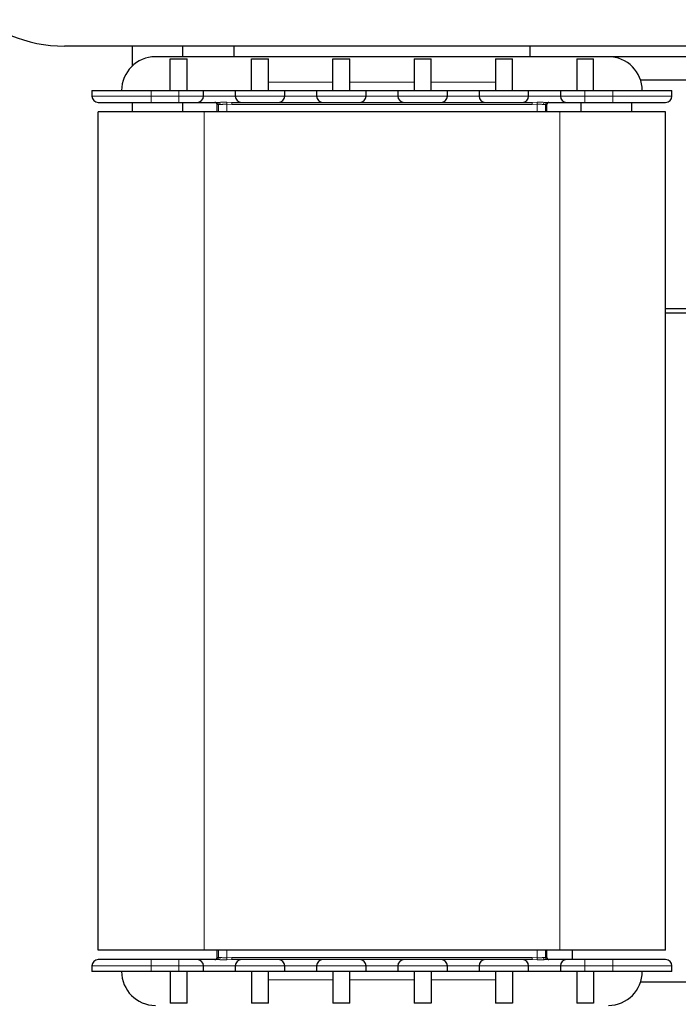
# Model space of a CAD drawing. Header units: millimetres. Extents: x 5 to 418, y 2 to 292.
# Tile 9 of 36: x 59 to 90, y 187 to 234. Entities that reach past the tile are written whole.
import ezdxf

# ---------------------------------------------------------------- set-up
doc = ezdxf.new("R2010")
doc.units = ezdxf.units.MM

msp = doc.modelspace()

# ---------------------------------------------------------------- linework, layer by layer
at = {"color": 7, "linetype": 'Continuous', "lineweight": 25}
for p, q in [((146.7213, 232.4848), (60.7213, 232.4848)), ((63.9213, 232.4848), (63.9213, 231.5467)), ((66.3213, 231.9848), (66.3213, 232.4848)), ((68.7213, 232.4848), (68.7213, 231.9848)), ((82.7213, 231.9848), (82.7213, 232.4848)), ((86.4213, 231.9848), (65.0213, 231.9848)), ((65.7213, 231.8848), (66.5213, 231.8848)), ((65.7213, 230.3848), (65.7213, 231.8848)), ((66.5213, 230.3848), (66.5213, 231.8848)), ((69.5613, 231.8848), (70.3613, 231.8848)), ((69.5613, 230.3848), (69.5613, 231.8848)), ((70.3613, 230.3848), (70.3613, 231.8848)), ((73.4013, 231.8848), (74.2013, 231.8848)), ((73.4013, 230.3848), (73.4013, 231.8848)), ((74.2013, 230.3848), (74.2013, 231.8848)), ((77.2413, 231.8848), (78.0413, 231.8848)), ((77.2413, 231.8848), (77.2413, 230.3848)), ((78.0413, 230.3848), (78.0413, 231.8848)), ((81.0813, 231.8848), (81.8813, 231.8848)), ((81.0813, 231.8848), (81.0813, 230.3848)), ((81.8813, 230.3848), (81.8813, 231.8848)), ((84.9213, 231.8848), (85.7213, 231.8848)), ((84.9213, 231.8848), (84.9213, 230.3848)), ((85.7213, 230.3848), (85.7213, 231.8848)), ((93.0213, 231.9848), (86.4213, 231.9848)), ((91.5015, 230.8848), (87.9412, 230.8848)), ((62.0213, 230.3848), (62.0213, 230.1248)), ((62.0213, 230.3848), (64.8213, 230.3848)), ((64.8213, 230.3848), (66.1313, 230.3848)), ((66.1313, 230.3848), (67.2913, 230.3848)), ((67.2913, 230.1248), (67.2913, 230.3848)), ((67.2913, 230.3848), (68.7913, 230.3848)), ((68.7913, 230.3848), (68.7913, 230.1248)), ((68.7913, 230.3848), (71.1313, 230.3848)), ((71.1313, 230.1248), (71.1313, 230.3848)), ((71.1313, 230.3848), (72.6313, 230.3848)), ((72.6313, 230.3848), (72.6313, 230.1248)), ((72.6313, 230.3848), (74.9713, 230.3848)), ((74.9713, 230.1248), (74.9713, 230.3848)), ((74.9713, 230.3848), (76.4713, 230.3848)), ((76.4713, 230.3848), (76.4713, 230.1248)), ((76.4713, 230.3848), (78.8113, 230.3848)), ((78.8113, 230.1248), (78.8113, 230.3848)), ((78.8113, 230.3848), (80.3113, 230.3848)), ((80.3113, 230.3848), (80.3113, 230.1248)), ((80.3113, 230.3848), (82.6513, 230.3848)), ((82.6513, 230.1248), (82.6513, 230.3848)), ((82.6513, 230.3848), (84.1513, 230.3848)), ((84.1513, 230.3848), (84.1513, 230.1248)), ((84.1513, 230.3848), (85.3113, 230.3848)), ((85.3113, 230.3848), (86.6213, 230.3848)), ((86.6213, 230.3848), (89.4213, 230.3848)), ((89.4213, 230.1248), (89.4213, 230.3848)), ((63.9213, 229.8248), (63.9213, 229.3848)), ((64.8213, 229.8248), (66.1313, 229.8248)), ((66.3213, 229.3848), (66.3213, 229.8248)), ((67.9313, 229.3848), (67.9313, 229.7248)), ((83.5113, 229.3848), (83.5113, 229.7248)), ((85.1213, 229.8248), (85.1213, 229.3848)), ((85.3113, 229.8248), (86.6213, 229.8248)), ((87.5213, 229.3848), (87.5213, 229.8248)), ((62.3213, 189.7848), (62.3213, 229.3848)), ((67.3213, 229.3848), (62.3213, 229.3848)), ((84.1213, 229.3848), (67.3213, 229.3848)), ((89.1213, 229.3848), (84.1213, 229.3848)), ((89.1213, 189.7848), (89.1213, 229.3848)), ((90.3213, 220.0748), (89.1213, 220.0748)), ((89.1213, 219.8948), (90.3213, 219.8948)), ((67.3213, 189.7848), (62.3213, 189.7848)), ((84.1213, 189.7848), (67.3213, 189.7848)), ((67.9313, 189.4448), (67.9313, 189.7848)), ((83.5113, 189.4448), (83.5113, 189.7848)), ((89.1213, 189.7848), (84.1213, 189.7848)), ((84.7213, 189.3448), (84.7213, 189.7848)), ((66.1313, 189.3448), (64.8213, 189.3448)), ((86.6213, 189.3448), (85.3113, 189.3448)), ((62.0213, 189.0448), (62.0213, 188.7848)), ((67.2913, 188.7848), (67.2913, 189.0448)), ((68.7913, 189.0448), (68.7913, 188.7848)), ((71.1313, 188.7848), (71.1313, 189.0448)), ((72.6313, 189.0448), (72.6313, 188.7848)), ((74.9713, 188.7848), (74.9713, 189.0448)), ((76.4713, 189.0448), (76.4713, 188.7848)), ((78.8113, 188.7848), (78.8113, 189.0448)), ((80.3113, 189.0448), (80.3113, 188.7848)), ((82.6513, 188.7848), (82.6513, 189.0448)), ((84.1513, 189.0448), (84.1513, 188.7848)), ((89.4213, 188.7848), (89.4213, 189.0448)), ((64.8213, 188.7848), (62.0213, 188.7848)), ((66.1313, 188.7848), (64.8213, 188.7848)), ((65.7213, 188.7848), (65.7213, 187.2848)), ((67.2913, 188.7848), (66.1313, 188.7848)), ((66.5213, 187.2848), (66.5213, 188.7848)), ((68.7913, 188.7848), (67.2913, 188.7848)), ((71.1313, 188.7848), (68.7913, 188.7848)), ((69.5613, 188.7848), (69.5613, 187.2848)), ((70.3613, 187.2848), (70.3613, 188.7848)), ((72.6313, 188.7848), (71.1313, 188.7848)), ((74.9713, 188.7848), (72.6313, 188.7848)), ((73.4013, 188.7848), (73.4013, 187.2848)), ((74.2013, 187.2848), (74.2013, 188.7848)), ((76.4713, 188.7848), (74.9713, 188.7848)), ((78.8113, 188.7848), (76.4713, 188.7848)), ((77.2413, 188.7848), (77.2413, 187.2848)), ((78.0413, 188.7848), (78.0413, 187.2848)), ((80.3113, 188.7848), (78.8113, 188.7848)), ((82.6513, 188.7848), (80.3113, 188.7848)), ((81.0813, 188.7848), (81.0813, 187.2848)), ((81.8813, 188.7848), (81.8813, 187.2848)), ((84.1513, 188.7848), (82.6513, 188.7848)), ((85.3113, 188.7848), (84.1513, 188.7848)), ((84.9213, 188.7848), (84.9213, 187.2848)), ((86.6213, 188.7848), (85.3113, 188.7848)), ((85.7213, 188.7848), (85.7213, 187.2848)), ((89.4213, 188.7848), (86.6213, 188.7848)), ((91.5015, 188.2848), (87.9412, 188.2848)), ((66.5213, 187.2848), (65.7213, 187.2848)), ((70.3613, 187.2848), (69.5613, 187.2848)), ((74.2013, 187.2848), (73.4013, 187.2848)), ((78.0413, 187.2848), (77.2413, 187.2848)), ((81.8813, 187.2848), (81.0813, 187.2848)), ((85.7213, 187.2848), (84.9213, 187.2848))]:
    msp.add_line(p, q, dxfattribs=at)
at = {"color": 7, "linetype": 'Continuous', "lineweight": 18}
for p, q in [((70.3613, 230.7848), (73.4013, 230.7848)), ((74.2013, 230.7848), (77.2413, 230.7848)), ((78.0413, 230.7848), (81.0813, 230.7848)), ((64.8213, 230.1248), (64.8213, 230.3848)), ((66.1313, 230.3848), (66.1313, 230.1248)), ((85.3113, 230.1248), (85.3113, 230.3848)), ((86.6213, 230.3848), (86.6213, 230.1248)), ((62.0213, 230.1248), (64.8213, 230.1248)), ((64.8213, 230.1248), (64.8213, 229.8248)), ((66.1313, 230.1248), (64.8213, 230.1248)), ((66.1313, 230.1248), (67.2913, 230.1248)), ((66.1313, 230.1248), (66.1313, 229.8248)), ((68.7913, 230.1248), (67.2913, 230.1248)), ((67.9925, 229.7248), (67.9313, 229.7248)), ((67.9925, 229.7248), (67.9925, 229.3848)), ((68.0882, 229.7248), (67.9925, 229.7248)), ((68.6298, 229.7248), (68.3866, 229.7405)), ((68.3866, 229.3848), (68.3866, 229.7405)), ((68.3953, 229.8366), (68.6284, 229.8248)), ((82.8129, 229.7248), (68.6298, 229.7248)), ((68.7913, 230.1248), (71.1313, 230.1248)), ((72.6313, 230.1248), (71.1313, 230.1248)), ((72.6313, 230.1248), (74.9713, 230.1248)), ((76.4713, 230.1248), (74.9713, 230.1248)), ((76.4713, 230.1248), (78.8113, 230.1248)), ((80.3113, 230.1248), (78.8113, 230.1248)), ((80.3113, 230.1248), (82.6513, 230.1248)), ((84.1513, 230.1248), (82.6513, 230.1248)), ((83.056, 229.7405), (82.8129, 229.7248)), ((82.8143, 229.8248), (83.0474, 229.8366)), ((83.056, 229.7405), (83.056, 229.3848)), ((83.4501, 229.7248), (83.3545, 229.7248)), ((83.4501, 229.3848), (83.4501, 229.7248)), ((83.5113, 229.7248), (83.4501, 229.7248)), ((84.1513, 230.1248), (85.3113, 230.1248)), ((85.3113, 230.1248), (85.3113, 229.8248)), ((86.6213, 230.1248), (85.3113, 230.1248)), ((86.6213, 230.1248), (86.6213, 229.8248)), ((86.6213, 230.1248), (89.4213, 230.1248)), ((67.3213, 189.7848), (67.3213, 229.3848)), ((84.1213, 189.7848), (84.1213, 229.3848)), ((67.9925, 189.7848), (67.9925, 189.4448)), ((68.3866, 189.4292), (68.3866, 189.7848)), ((83.056, 189.7848), (83.056, 189.4292)), ((83.4501, 189.4448), (83.4501, 189.7848)), ((64.8213, 189.0448), (64.8213, 189.3448)), ((66.1313, 189.0448), (66.1313, 189.3448)), ((67.9313, 189.4448), (67.9925, 189.4448)), ((67.9925, 189.4448), (68.0882, 189.4448)), ((68.3866, 189.4292), (68.6298, 189.4448)), ((68.6284, 189.3448), (68.3953, 189.3331)), ((68.6298, 189.4448), (82.8129, 189.4448)), ((82.8129, 189.4448), (83.056, 189.4292)), ((83.0474, 189.3331), (82.8143, 189.3448)), ((83.3545, 189.4448), (83.4501, 189.4448)), ((83.4501, 189.4448), (83.5113, 189.4448)), ((85.3113, 189.0448), (85.3113, 189.3448)), ((86.6213, 189.0448), (86.6213, 189.3448)), ((64.8213, 189.0448), (62.0213, 189.0448)), ((64.8213, 189.0448), (66.1313, 189.0448)), ((64.8213, 188.7848), (64.8213, 189.0448)), ((67.2913, 189.0448), (66.1313, 189.0448)), ((66.1313, 189.0448), (66.1313, 188.7848)), ((67.2913, 189.0448), (68.7913, 189.0448)), ((71.1313, 189.0448), (68.7913, 189.0448)), ((71.1313, 189.0448), (72.6313, 189.0448)), ((74.9713, 189.0448), (72.6313, 189.0448)), ((74.9713, 189.0448), (76.4713, 189.0448)), ((78.8113, 189.0448), (76.4713, 189.0448)), ((78.8113, 189.0448), (80.3113, 189.0448)), ((82.6513, 189.0448), (80.3113, 189.0448)), ((82.6513, 189.0448), (84.1513, 189.0448)), ((85.3113, 189.0448), (84.1513, 189.0448)), ((85.3113, 189.0448), (86.6213, 189.0448)), ((85.3113, 188.7848), (85.3113, 189.0448)), ((89.4213, 189.0448), (86.6213, 189.0448)), ((86.6213, 189.0448), (86.6213, 188.7848)), ((73.4013, 188.3848), (70.3613, 188.3848)), ((77.2413, 188.3848), (74.2013, 188.3848)), ((81.0813, 188.3848), (78.0413, 188.3848))]:
    msp.add_line(p, q, dxfattribs=at)
at = {"color": 7, "linetype": 'Continuous', "lineweight": 25}
for centre, radius, start, end in [((60.7213, 238.9848), 6.5, 90, 270), ((65.0213, 230.3848), 1.6, 90, 180), ((86.4213, 230.3848), 1.6, 0, 90), ((62.3213, 230.1248), 0.3, 180, 270), ((66.9913, 230.1248), 0.3, 270, 0), ((67.8313, 229.7248), 0.1, 0, 90), ((69.0913, 230.1248), 0.3, 180, 270), ((70.8313, 230.1248), 0.3, 270, 0), ((72.9313, 230.1248), 0.3, 180, 270), ((74.6713, 230.1248), 0.3, 270, 0), ((76.7713, 230.1248), 0.3, 180, 270), ((78.5113, 230.1248), 0.3, 270, 0), ((80.6113, 230.1248), 0.3, 180, 270), ((82.3513, 230.1248), 0.3, 270, 0), ((83.6113, 229.7248), 0.1, 90, 180), ((84.4513, 230.1248), 0.3, 180, 270), ((89.1213, 230.1248), 0.3, 270, 0), ((62.3213, 189.0448), 0.3, 90, 180), ((66.9913, 189.0448), 0.3, 0, 90), ((67.8313, 189.4448), 0.1, 270, 0), ((69.0913, 189.0448), 0.3, 90, 180), ((70.8313, 189.0448), 0.3, 0, 90), ((72.9313, 189.0448), 0.3, 90, 180), ((74.6713, 189.0448), 0.3, 0, 90), ((76.7713, 189.0448), 0.3, 90, 180), ((78.5113, 189.0448), 0.3, 0, 90), ((80.6113, 189.0448), 0.3, 90, 180), ((82.3513, 189.0448), 0.3, 0, 90), ((83.6113, 189.4448), 0.1, 180, 270), ((84.4513, 189.0448), 0.3, 90, 180), ((89.1213, 189.0448), 0.3, 0, 90), ((65.0213, 188.7848), 1.6, 180, 270), ((86.4213, 188.7848), 1.6, 270, 0)]:
    msp.add_arc(centre, radius, start, end, dxfattribs=at)
at = {"color": 7, "linetype": 'Continuous', "lineweight": 18}
for centre, radius, start, end in [((67.8925, 229.7248), 0.1, 359.9994, 89.9994), ((67.9982, 229.7354), 0.0905, 353.32367, 81.21113), ((65.5907, 230.0408), 2.812, 353.86822, 355.83416), ((66.8749, 229.7498), 1.7551, 359.18399, 2.44935), ((84.5677, 229.7498), 1.7551, 177.55065, 180.81601), ((85.852, 230.0408), 2.812, 184.16584, 186.13178), ((83.4444, 229.7354), 0.0905, 98.78887, 186.67633), ((83.5501, 229.7248), 0.1, 90.0006, 180.0006), ((67.8925, 189.4448), 0.1, 270.0006, 0.0006), ((67.9982, 189.4343), 0.0905, 278.78887, 6.67633), ((65.5907, 189.1288), 2.812, 4.16584, 6.13178), ((66.8749, 189.4198), 1.7551, 357.55065, 0.81601), ((84.5677, 189.4198), 1.7551, 179.18399, 182.44935), ((85.852, 189.1288), 2.812, 173.86822, 175.83416), ((83.4444, 189.4343), 0.0905, 173.32367, 261.21113), ((83.5501, 189.4448), 0.1, 179.9994, 269.9994)]:
    msp.add_arc(centre, radius, start, end, dxfattribs=at)
at = {"color": 7, "linetype": 'Continuous', "lineweight": 25}
for points, knots in [([(62.3213, 229.8248), (62.3294, 229.8248), (62.3462, 229.8248), (62.4852, 229.8248), (62.7159, 229.8248), (63.0411, 229.8248), (63.4408, 229.8248), (63.8888, 229.8248), (64.3548, 229.8248), (64.6689, 229.8248), (64.8213, 229.8248)], [0, 0, 0, 0, 0.116516, 0.2400113, 0.3686408, 0.5, 0.6313592, 0.7599887, 0.883484, 1, 1, 1, 1]), ([(66.1313, 229.8248), (66.2395, 229.8248), (66.4059, 229.8248), (66.6062, 229.8248), (66.7439, 229.8248), (66.8549, 229.8248), (66.9622, 229.8248), (66.9798, 229.8248), (66.9913, 229.8248)], [0, 0, 0, 0, 0.2394568, 0.3683607, 0.5, 0.6316393, 0.7605432, 1, 1, 1, 1]), ([(66.9913, 229.8248), (67.0049, 229.8248), (67.0257, 229.8248), (67.1523, 229.8248), (67.2832, 229.8248), (67.4461, 229.8248), (67.6835, 229.8248), (67.8826, 229.8248), (68.0121, 229.8248)], [0, 0, 0, 0, 0.2398381, 0.3686053, 0.5, 0.6313947, 0.7601619, 1, 1, 1, 1]), ([(68.6284, 229.8248), (68.695, 229.8248), (68.8302, 229.8248), (68.9768, 229.8248), (69.0736, 229.8248), (69.0855, 229.8248), (69.0913, 229.8248)], [0, 0, 0, 0, 0.2462301, 0.5, 0.7537699, 1, 1, 1, 1]), ([(69.0913, 229.8248), (69.103, 229.8248), (69.1208, 229.8248), (69.2293, 229.8248), (69.3416, 229.8248), (69.481, 229.8248), (69.6835, 229.8248), (69.9613, 229.8248), (70.2391, 229.8248), (70.4417, 229.8248), (70.5811, 229.8248), (70.6933, 229.8248), (70.8018, 229.8248), (70.8197, 229.8248), (70.8313, 229.8248)], [0, 0, 0, 0, 0.11972842, 0.18418033, 0.25, 0.31581967, 0.38027158, 0.5, 0.61972842, 0.68418033, 0.75, 0.81581967, 0.88027158, 1, 1, 1, 1]), ([(70.8313, 229.8248), (70.8454, 229.8248), (70.8669, 229.8248), (70.9979, 229.8248), (71.1334, 229.8248), (71.3016, 229.8248), (71.5461, 229.8248), (71.8813, 229.8248), (72.2166, 229.8248), (72.4611, 229.8248), (72.6293, 229.8248), (72.7648, 229.8248), (72.8957, 229.8248), (72.9173, 229.8248), (72.9313, 229.8248)], [0, 0, 0, 0, 0.1197284, 0.1841803, 0.25, 0.3158197, 0.3802716, 0.5, 0.6197284, 0.6841803, 0.75, 0.8158197, 0.8802716, 1, 1, 1, 1]), ([(72.9313, 229.8248), (72.943, 229.8248), (72.9608, 229.8248), (73.0693, 229.8248), (73.1816, 229.8248), (73.321, 229.8248), (73.5235, 229.8248), (73.8013, 229.8248), (74.0791, 229.8248), (74.2817, 229.8248), (74.4211, 229.8248), (74.5333, 229.8248), (74.6418, 229.8248), (74.6597, 229.8248), (74.6713, 229.8248)], [0, 0, 0, 0, 0.11972842, 0.18418033, 0.25, 0.31581967, 0.38027158, 0.5, 0.61972842, 0.68418033, 0.75, 0.81581967, 0.88027158, 1, 1, 1, 1]), ([(74.6713, 229.8248), (74.6854, 229.8248), (74.7069, 229.8248), (74.8379, 229.8248), (74.9734, 229.8248), (75.1416, 229.8248), (75.3861, 229.8248), (75.7213, 229.8248), (76.0566, 229.8248), (76.3011, 229.8248), (76.4693, 229.8248), (76.6048, 229.8248), (76.7357, 229.8248), (76.7573, 229.8248), (76.7713, 229.8248)], [0, 0, 0, 0, 0.1197284, 0.1841803, 0.25, 0.3158197, 0.3802716, 0.5, 0.6197284, 0.6841803, 0.75, 0.8158197, 0.8802716, 1, 1, 1, 1]), ([(76.7713, 229.8248), (76.783, 229.8248), (76.8008, 229.8248), (76.9093, 229.8248), (77.0216, 229.8248), (77.161, 229.8248), (77.3635, 229.8248), (77.6413, 229.8248), (77.9191, 229.8248), (78.1217, 229.8248), (78.2611, 229.8248), (78.3733, 229.8248), (78.4818, 229.8248), (78.4997, 229.8248), (78.5113, 229.8248)], [0, 0, 0, 0, 0.11972842, 0.18418033, 0.25, 0.31581967, 0.38027158, 0.5, 0.61972842, 0.68418033, 0.75, 0.81581967, 0.88027158, 1, 1, 1, 1]), ([(78.5113, 229.8248), (78.5254, 229.8248), (78.5469, 229.8248), (78.6779, 229.8248), (78.8134, 229.8248), (78.9816, 229.8248), (79.2261, 229.8248), (79.5613, 229.8248), (79.8966, 229.8248), (80.1411, 229.8248), (80.3093, 229.8248), (80.4448, 229.8248), (80.5757, 229.8248), (80.5973, 229.8248), (80.6113, 229.8248)], [0, 0, 0, 0, 0.1197284, 0.1841803, 0.25, 0.3158197, 0.3802716, 0.5, 0.6197284, 0.6841803, 0.75, 0.8158197, 0.8802716, 1, 1, 1, 1]), ([(80.6113, 229.8248), (80.623, 229.8248), (80.6408, 229.8248), (80.7493, 229.8248), (80.8616, 229.8248), (81.001, 229.8248), (81.2035, 229.8248), (81.4813, 229.8248), (81.7591, 229.8248), (81.9617, 229.8248), (82.1011, 229.8248), (82.2133, 229.8248), (82.3218, 229.8248), (82.3397, 229.8248), (82.3513, 229.8248)], [0, 0, 0, 0, 0.1197284, 0.1841803, 0.25, 0.3158197, 0.3802716, 0.5, 0.6197284, 0.6841803, 0.75, 0.8158197, 0.8802716, 1, 1, 1, 1]), ([(82.3513, 229.8248), (82.3572, 229.8248), (82.3691, 229.8248), (82.4659, 229.8248), (82.6124, 229.8248), (82.7477, 229.8248), (82.8143, 229.8248)], [0, 0, 0, 0, 0.2462301, 0.5, 0.7537699, 1, 1, 1, 1]), ([(83.4306, 229.8248), (83.5601, 229.8248), (83.7591, 229.8248), (83.9966, 229.8248), (84.1594, 229.8248), (84.2903, 229.8248), (84.4169, 229.8248), (84.4378, 229.8248), (84.4513, 229.8248)], [0, 0, 0, 0, 0.2398381, 0.3686053, 0.5, 0.6313947, 0.7601619, 1, 1, 1, 1]), ([(84.4513, 229.8248), (84.4628, 229.8248), (84.4805, 229.8248), (84.5877, 229.8248), (84.6987, 229.8248), (84.8365, 229.8248), (85.0367, 229.8248), (85.2031, 229.8248), (85.3113, 229.8248)], [0, 0, 0, 0, 0.2394568, 0.3683607, 0.5, 0.6316393, 0.7605432, 1, 1, 1, 1]), ([(86.6213, 229.8248), (86.7738, 229.8248), (87.0879, 229.8248), (87.5538, 229.8248), (88.0019, 229.8248), (88.4016, 229.8248), (88.7268, 229.8248), (88.9574, 229.8248), (89.0965, 229.8248), (89.1132, 229.8248), (89.1213, 229.8248)], [0, 0, 0, 0, 0.116516, 0.2400113, 0.3686408, 0.5, 0.6313592, 0.7599887, 0.883484, 1, 1, 1, 1]), ([(64.8213, 189.3448), (64.6689, 189.3448), (64.3548, 189.3448), (63.8888, 189.3448), (63.4408, 189.3448), (63.0411, 189.3448), (62.7159, 189.3448), (62.4852, 189.3448), (62.3462, 189.3448), (62.3294, 189.3448), (62.3213, 189.3448)], [0, 0, 0, 0, 0.116516, 0.2400113, 0.3686408, 0.5, 0.6313592, 0.7599887, 0.883484, 1, 1, 1, 1]), ([(66.9913, 189.3448), (66.9798, 189.3448), (66.9622, 189.3448), (66.8549, 189.3448), (66.7439, 189.3448), (66.6062, 189.3448), (66.4059, 189.3448), (66.2395, 189.3448), (66.1313, 189.3448)], [0, 0, 0, 0, 0.2394568, 0.3683607, 0.5, 0.6316393, 0.7605432, 1, 1, 1, 1]), ([(68.0121, 189.3448), (67.8826, 189.3448), (67.6835, 189.3448), (67.4461, 189.3448), (67.2832, 189.3448), (67.1523, 189.3448), (67.0257, 189.3448), (67.0049, 189.3448), (66.9913, 189.3448)], [0, 0, 0, 0, 0.2398381, 0.3686053, 0.5, 0.6313947, 0.7601619, 1, 1, 1, 1]), ([(69.0913, 189.3448), (69.0855, 189.3448), (69.0736, 189.3448), (68.9768, 189.3448), (68.8302, 189.3448), (68.695, 189.3448), (68.6284, 189.3448)], [0, 0, 0, 0, 0.2462301, 0.5, 0.7537699, 1, 1, 1, 1]), ([(70.8313, 189.3448), (70.8197, 189.3448), (70.8018, 189.3448), (70.6933, 189.3448), (70.5811, 189.3448), (70.4417, 189.3448), (70.2391, 189.3448), (69.9613, 189.3448), (69.6835, 189.3448), (69.481, 189.3448), (69.3416, 189.3448), (69.2293, 189.3448), (69.1208, 189.3448), (69.103, 189.3448), (69.0913, 189.3448)], [0, 0, 0, 0, 0.1197284, 0.1841803, 0.25, 0.3158197, 0.3802716, 0.5, 0.6197284, 0.6841803, 0.75, 0.8158197, 0.8802716, 1, 1, 1, 1]), ([(72.9313, 189.3448), (72.9173, 189.3448), (72.8957, 189.3448), (72.7648, 189.3448), (72.6293, 189.3448), (72.4611, 189.3448), (72.2166, 189.3448), (71.8813, 189.3448), (71.5461, 189.3448), (71.3016, 189.3448), (71.1334, 189.3448), (70.9979, 189.3448), (70.8669, 189.3448), (70.8454, 189.3448), (70.8313, 189.3448)], [0, 0, 0, 0, 0.1197284, 0.1841803, 0.25, 0.3158197, 0.3802716, 0.5, 0.6197284, 0.6841803, 0.75, 0.8158197, 0.8802716, 1, 1, 1, 1]), ([(74.6713, 189.3448), (74.6597, 189.3448), (74.6418, 189.3448), (74.5333, 189.3448), (74.4211, 189.3448), (74.2817, 189.3448), (74.0791, 189.3448), (73.8013, 189.3448), (73.5235, 189.3448), (73.321, 189.3448), (73.1816, 189.3448), (73.0693, 189.3448), (72.9608, 189.3448), (72.943, 189.3448), (72.9313, 189.3448)], [0, 0, 0, 0, 0.1197284, 0.1841803, 0.25, 0.3158197, 0.3802716, 0.5, 0.6197284, 0.6841803, 0.75, 0.8158197, 0.8802716, 1, 1, 1, 1]), ([(76.7713, 189.3448), (76.7573, 189.3448), (76.7357, 189.3448), (76.6048, 189.3448), (76.4693, 189.3448), (76.3011, 189.3448), (76.0566, 189.3448), (75.7213, 189.3448), (75.3861, 189.3448), (75.1416, 189.3448), (74.9734, 189.3448), (74.8379, 189.3448), (74.7069, 189.3448), (74.6854, 189.3448), (74.6713, 189.3448)], [0, 0, 0, 0, 0.1197284, 0.1841803, 0.25, 0.3158197, 0.3802716, 0.5, 0.6197284, 0.6841803, 0.75, 0.8158197, 0.8802716, 1, 1, 1, 1]), ([(78.5113, 189.3448), (78.4997, 189.3448), (78.4818, 189.3448), (78.3733, 189.3448), (78.2611, 189.3448), (78.1217, 189.3448), (77.9191, 189.3448), (77.6413, 189.3448), (77.3635, 189.3448), (77.161, 189.3448), (77.0216, 189.3448), (76.9093, 189.3448), (76.8008, 189.3448), (76.783, 189.3448), (76.7713, 189.3448)], [0, 0, 0, 0, 0.11972842, 0.18418033, 0.25, 0.31581967, 0.38027158, 0.5, 0.61972842, 0.68418033, 0.75, 0.81581967, 0.88027158, 1, 1, 1, 1]), ([(80.6113, 189.3448), (80.5973, 189.3448), (80.5757, 189.3448), (80.4448, 189.3448), (80.3093, 189.3448), (80.1411, 189.3448), (79.8966, 189.3448), (79.5613, 189.3448), (79.2261, 189.3448), (78.9816, 189.3448), (78.8134, 189.3448), (78.6779, 189.3448), (78.5469, 189.3448), (78.5254, 189.3448), (78.5113, 189.3448)], [0, 0, 0, 0, 0.1197284, 0.1841803, 0.25, 0.3158197, 0.3802716, 0.5, 0.6197284, 0.6841803, 0.75, 0.8158197, 0.8802716, 1, 1, 1, 1]), ([(82.3513, 189.3448), (82.3397, 189.3448), (82.3218, 189.3448), (82.2133, 189.3448), (82.1011, 189.3448), (81.9617, 189.3448), (81.7591, 189.3448), (81.4813, 189.3448), (81.2035, 189.3448), (81.001, 189.3448), (80.8616, 189.3448), (80.7493, 189.3448), (80.6408, 189.3448), (80.623, 189.3448), (80.6113, 189.3448)], [0, 0, 0, 0, 0.1197284, 0.1841803, 0.25, 0.3158197, 0.3802716, 0.5, 0.6197284, 0.6841803, 0.75, 0.8158197, 0.8802716, 1, 1, 1, 1]), ([(82.8143, 189.3448), (82.7477, 189.3448), (82.6124, 189.3448), (82.4659, 189.3448), (82.3691, 189.3448), (82.3572, 189.3448), (82.3513, 189.3448)], [0, 0, 0, 0, 0.2462301, 0.5, 0.7537699, 1, 1, 1, 1]), ([(84.4513, 189.3448), (84.4378, 189.3448), (84.4169, 189.3448), (84.2903, 189.3448), (84.1594, 189.3448), (83.9966, 189.3448), (83.7591, 189.3448), (83.5601, 189.3448), (83.4306, 189.3448)], [0, 0, 0, 0, 0.2398381, 0.3686053, 0.5, 0.6313947, 0.7601619, 1, 1, 1, 1]), ([(85.3113, 189.3448), (85.2031, 189.3448), (85.0367, 189.3448), (84.8365, 189.3448), (84.6987, 189.3448), (84.5877, 189.3448), (84.4805, 189.3448), (84.4628, 189.3448), (84.4513, 189.3448)], [0, 0, 0, 0, 0.2394568, 0.3683607, 0.5, 0.6316393, 0.7605432, 1, 1, 1, 1]), ([(89.1213, 189.3448), (89.1132, 189.3448), (89.0965, 189.3448), (88.9574, 189.3448), (88.7268, 189.3448), (88.4016, 189.3448), (88.0019, 189.3448), (87.5538, 189.3448), (87.0879, 189.3448), (86.7738, 189.3448), (86.6213, 189.3448)], [0, 0, 0, 0, 0.116516, 0.2400113, 0.3686408, 0.5, 0.6313592, 0.7599887, 0.883484, 1, 1, 1, 1])]:
    msp.add_open_spline(points, degree=3, knots=knots, dxfattribs=at)
at = {"color": 7, "linetype": 'Continuous', "lineweight": 18}
for points, knots in [([(68.0121, 229.8248), (68.0704, 229.8308), (68.1872, 229.8428), (68.3258, 229.8387), (68.3953, 229.8366)], [0, 0, 0, 0, 0.4988667, 1, 1, 1, 1]), ([(68.3866, 229.7405), (68.3584, 229.7435), (68.3019, 229.7496), (68.2342, 229.7449), (68.1883, 229.7379), (68.166, 229.7342), (68.1546, 229.7322), (68.1286, 229.7278), (68.1079, 229.7263), (68.0882, 229.7248)], [0, 0, 0, 0, 0.24911765, 0.49929113, 0.62402534, 0.71108503, 0.7364317, 0.74965063, 1, 1, 1, 1]), ([(83.0474, 229.8366), (83.1168, 229.8387), (83.2554, 229.8428), (83.3722, 229.8308), (83.4306, 229.8248)], [0, 0, 0, 0, 0.5005841, 1, 1, 1, 1]), ([(83.3545, 229.7248), (83.3348, 229.7263), (83.3141, 229.7278), (83.269, 229.7355), (83.2206, 229.744), (83.1408, 229.7496), (83.0843, 229.7435), (83.056, 229.7405)], [0, 0, 0, 0, 0.2504286, 0.2636686, 0.5005509, 0.7508035, 1, 1, 1, 1]), ([(68.3953, 189.3331), (68.3259, 189.331), (68.1873, 189.3268), (68.0704, 189.3388), (68.0121, 189.3448)], [0, 0, 0, 0, 0.5005841, 1, 1, 1, 1]), ([(68.0882, 189.4448), (68.1079, 189.4434), (68.1286, 189.4419), (68.1736, 189.4342), (68.2221, 189.4257), (68.3019, 189.4201), (68.3584, 189.4262), (68.3866, 189.4292)], [0, 0, 0, 0, 0.2504286, 0.2636686, 0.5005509, 0.7508035, 1, 1, 1, 1]), ([(83.4306, 189.3448), (83.3723, 189.3389), (83.2555, 189.3269), (83.1168, 189.331), (83.0474, 189.3331)], [0, 0, 0, 0, 0.49886658, 1, 1, 1, 1]), ([(83.056, 189.4292), (83.0842, 189.4262), (83.1408, 189.4201), (83.2085, 189.4248), (83.2543, 189.4318), (83.2766, 189.4355), (83.2881, 189.4375), (83.3141, 189.4419), (83.3348, 189.4434), (83.3545, 189.4448)], [0, 0, 0, 0, 0.2491177, 0.4992911, 0.6240253, 0.711085, 0.7364317, 0.7496506, 1, 1, 1, 1])]:
    msp.add_open_spline(points, degree=3, knots=knots, dxfattribs=at)

doc.saveas('drawing.dxf')
